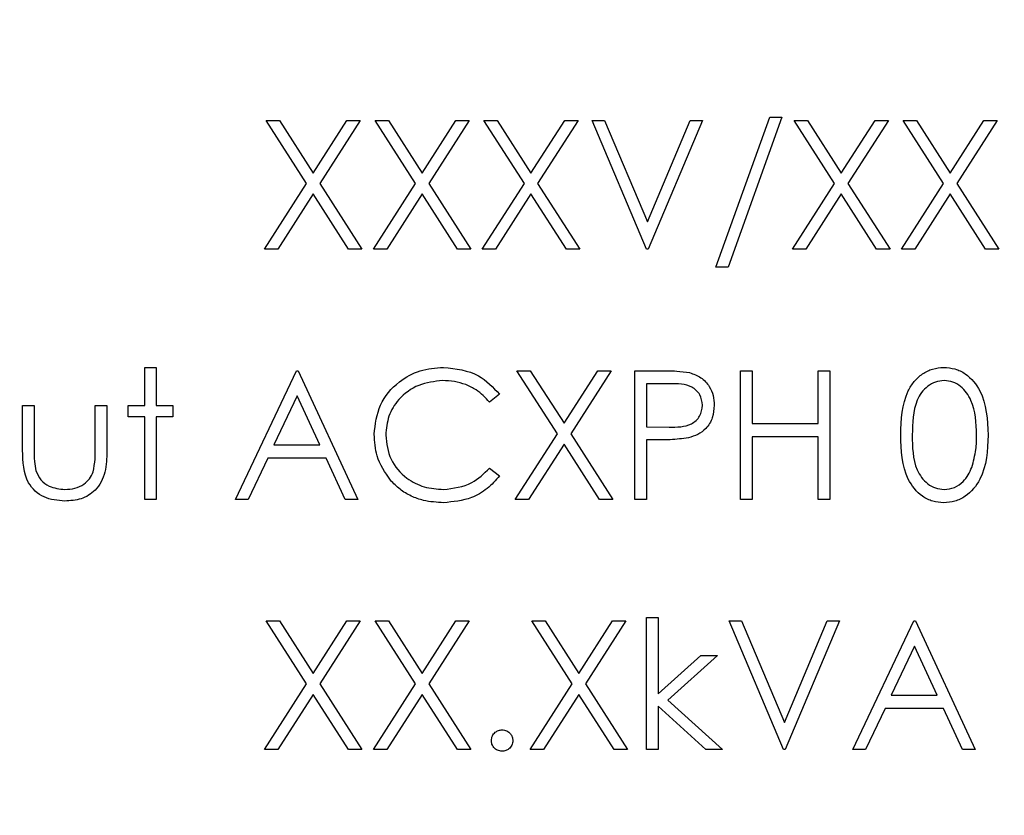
# Paper-space layout 'Blatt3' of a CAD drawing. Header units: millimetres. Extents: x 5 to 418, y 2 to 292.
# Tile 24 of 53: x 89.32 to 93.91, y 214.93 to 218.64. Entities that reach past the tile are written whole.
import ezdxf

# ---------------------------------------------------------------- set-up
doc = ezdxf.new("R2010")
doc.units = ezdxf.units.MM
doc.layers.add('SLD-0', color=7, linetype='Continuous')
doc.styles.add('SLDTEXTSTYLE0', font='TXT', dxfattribs={"width": 0.605})
doc.dimstyles.new('SLDDIMSTYLE0', dxfattribs={"dimtxt": 3.5, "dimasz": 3.302, "dimexe": 0, "dimexo": 0.0625, "dimgap": 0.875, "dimtad": 1, "dimlfac": 3, "dimrnd": 1e-09, "dimzin": 12, "dimdsep": 46, "dimtxsty": 'SLDTEXTSTYLE0', "dimsah": 1, "dimcen": 0.09, "dimadec": 0, "dimazin": 3, "dimtfac": 1, "dimtofl": 0, "dimtmove": 0, "dimatfit": 3, "dimfxl": 1, "dimfrac": 2, "dimtolj": 1, "dimtzin": 12, "dimarcsym": 0})

# ---------------------------------------------------------------- blocks, each defined once
blk = doc.blocks.new('_D_13')
at = {"layer": 'SLD-0'}
for p, q in [((58.038, 202.4881), (58.038, 259.5881)), ((132.3713, 202.4881), (132.3713, 259.5881)), ((58.038, 258.5881), (132.3713, 258.5881))]:
    blk.add_line(p, q, dxfattribs=at)
for points in [[(58.038, 258.5881), (61.34, 258.0801), (61.34, 259.0961)], [(132.3713, 258.5881), (129.0693, 259.0961), (129.0693, 258.0801)]]:
    blk.add_solid(points, dxfattribs=at)
at = {"layer": 'SLD-0', "insert": (91.1942, 263.0999), "char_height": 3.5, "attachment_point": 1, "style": 'SLDTEXTSTYLE0'}
blk.add_mtext('223', dxfattribs=at)

psp = doc.layouts.new('Blatt3')

# ---------------------------------------------------------------- linework, layer by layer
at = {"color": 7, "linetype": 'Continuous', "lineweight": 25}
for p, q in [((92.5639, 217.4897), (92.8149, 218.1897)), ((92.8716, 218.1897), (92.6207, 217.4897)), ((92.8149, 218.1897), (92.8716, 218.1897)), ((90.4678, 218.1743), (90.5299, 218.1743)), ((90.656, 217.8803), (90.4678, 218.1743)), ((90.5299, 218.1743), (90.687, 217.9289)), ((90.687, 217.9289), (90.8441, 218.1743)), ((90.9063, 218.1743), (90.7182, 217.8803)), ((90.8441, 218.1743), (90.9063, 218.1743)), ((90.9755, 218.1743), (91.0376, 218.1743)), ((91.1637, 217.8803), (90.9755, 218.1743)), ((91.0376, 218.1743), (91.1947, 217.9289)), ((91.1947, 217.9289), (91.3518, 218.1743)), ((91.4139, 218.1743), (91.2258, 217.8803)), ((91.3518, 218.1743), (91.4139, 218.1743)), ((91.4832, 218.1743), (91.5453, 218.1743)), ((91.6714, 217.8803), (91.4832, 218.1743)), ((91.5453, 218.1743), (91.7024, 217.9289)), ((91.7024, 217.9289), (91.8595, 218.1743)), ((91.9216, 218.1743), (91.7335, 217.8803)), ((91.8595, 218.1743), (91.9216, 218.1743)), ((91.987, 218.1743), (92.0447, 218.1743)), ((92.2409, 217.5743), (91.987, 218.1743)), ((92.0447, 218.1743), (92.2447, 217.7015)), ((92.2447, 217.7015), (92.4447, 218.1743)), ((92.5024, 218.1743), (92.2486, 217.5743)), ((92.4447, 218.1743), (92.5024, 218.1743)), ((93.1176, 217.8803), (92.9293, 218.1743)), ((92.9293, 218.1743), (92.9915, 218.1743)), ((92.9915, 218.1743), (93.1486, 217.9289)), ((93.1486, 217.9289), (93.3057, 218.1743)), ((93.3678, 218.1743), (93.1797, 217.8803)), ((93.3057, 218.1743), (93.3678, 218.1743)), ((93.437, 218.1743), (93.4992, 218.1743)), ((93.6252, 217.8803), (93.437, 218.1743)), ((93.4992, 218.1743), (93.6563, 217.9289)), ((93.6563, 217.9289), (93.8133, 218.1743)), ((93.8755, 218.1743), (93.6874, 217.8803)), ((93.8133, 218.1743), (93.8755, 218.1743)), ((90.4601, 217.5743), (90.656, 217.8803)), ((90.7182, 217.8803), (90.9139, 217.5743)), ((90.9678, 217.5743), (91.1637, 217.8803)), ((91.2258, 217.8803), (91.4216, 217.5743)), ((91.4755, 217.5743), (91.6714, 217.8803)), ((91.7335, 217.8803), (91.9293, 217.5743)), ((92.9216, 217.5743), (93.1176, 217.8803)), ((93.1797, 217.8803), (93.3755, 217.5743)), ((93.4293, 217.5743), (93.6252, 217.8803)), ((93.6874, 217.8803), (93.8832, 217.5743)), ((90.687, 217.8317), (90.5222, 217.5743)), ((90.8518, 217.5743), (90.687, 217.8317)), ((91.1947, 217.8317), (91.0299, 217.5743)), ((91.3595, 217.5743), (91.1947, 217.8317)), ((91.7024, 217.8317), (91.5376, 217.5743)), ((91.8672, 217.5743), (91.7024, 217.8317)), ((93.1486, 217.8317), (92.9838, 217.5743)), ((93.3133, 217.5743), (93.1486, 217.8317)), ((93.6563, 217.8317), (93.4915, 217.5743)), ((93.821, 217.5743), (93.6563, 217.8317)), ((90.5222, 217.5743), (90.4601, 217.5743)), ((90.9139, 217.5743), (90.8518, 217.5743)), ((91.0299, 217.5743), (90.9678, 217.5743)), ((91.4216, 217.5743), (91.3595, 217.5743)), ((91.5376, 217.5743), (91.4755, 217.5743)), ((91.9293, 217.5743), (91.8672, 217.5743)), ((92.2486, 217.5743), (92.2409, 217.5743)), ((92.9838, 217.5743), (92.9216, 217.5743)), ((93.3755, 217.5743), (93.3133, 217.5743)), ((93.4915, 217.5743), (93.4293, 217.5743)), ((93.8832, 217.5743), (93.821, 217.5743)), ((92.6207, 217.4897), (92.5639, 217.4897)), ((89.9024, 217.023), (89.9563, 217.023)), ((89.9024, 216.8461), (89.9024, 217.023)), ((89.9563, 217.023), (89.9563, 216.8461)), ((90.3255, 216.4076), (90.6101, 217.0076)), ((90.6101, 217.0076), (90.6178, 217.0076)), ((90.6178, 217.0076), (90.8947, 216.4076)), ((91.8252, 216.7136), (91.637, 217.0076)), ((91.637, 217.0076), (91.6992, 217.0076)), ((91.6992, 217.0076), (91.8563, 216.7622)), ((91.8563, 216.7622), (92.0133, 217.0076)), ((92.0755, 217.0076), (91.8874, 216.7136)), ((92.0133, 217.0076), (92.0755, 217.0076)), ((92.187, 216.4076), (92.187, 217.0076)), ((92.187, 217.0076), (92.3047, 217.0076)), ((92.6793, 217.0076), (92.7332, 217.0076)), ((92.6793, 216.4076), (92.6793, 217.0076)), ((92.7332, 217.0076), (92.7332, 216.7615)), ((93.0409, 216.7615), (93.0409, 217.0076)), ((93.0409, 217.0076), (93.0947, 217.0076)), ((93.0947, 217.0076), (93.0947, 216.4076)), ((92.2409, 216.9461), (92.2409, 216.7461)), ((92.3506, 216.9461), (92.2409, 216.9461)), ((90.6133, 216.8907), (90.5047, 216.6615)), ((90.7191, 216.6615), (90.6133, 216.8907)), ((91.5563, 216.8975), (91.5091, 216.8615)), ((89.3332, 216.8461), (89.387, 216.8461)), ((89.3332, 216.6366), (89.3332, 216.8461)), ((89.387, 216.8461), (89.387, 216.6427)), ((89.6716, 216.6427), (89.6716, 216.8461)), ((89.6716, 216.8461), (89.7255, 216.8461)), ((89.7255, 216.8461), (89.7255, 216.6326)), ((89.8255, 216.7922), (89.8255, 216.8461)), ((89.8255, 216.8461), (89.9024, 216.8461)), ((89.9563, 216.8461), (90.0332, 216.8461)), ((90.0332, 216.8461), (90.0332, 216.7922)), ((89.9024, 216.7922), (89.8255, 216.7922)), ((89.9024, 216.4076), (89.9024, 216.7922)), ((89.9563, 216.7922), (89.9563, 216.4076)), ((90.0332, 216.7922), (89.9563, 216.7922)), ((92.2409, 216.7461), (92.3459, 216.7448)), ((92.7332, 216.7615), (93.0409, 216.7615)), ((91.6293, 216.4076), (91.8252, 216.7136)), ((91.8874, 216.7136), (92.0832, 216.4076)), ((92.2838, 216.6845), (92.2409, 216.6845)), ((92.2409, 216.6845), (92.2409, 216.4076)), ((92.7332, 216.6999), (92.7332, 216.4076)), ((93.0409, 216.6999), (92.7332, 216.6999)), ((93.0409, 216.4076), (93.0409, 216.6999)), ((90.5047, 216.6615), (90.7191, 216.6615)), ((91.8563, 216.6651), (91.6915, 216.4076)), ((92.021, 216.4076), (91.8563, 216.6651)), ((90.4755, 216.5999), (90.3843, 216.4076)), ((90.7475, 216.5999), (90.4755, 216.5999)), ((90.8362, 216.4076), (90.7475, 216.5999)), ((91.5091, 216.5538), (91.5563, 216.5181)), ((89.9563, 216.4076), (89.9024, 216.4076)), ((90.3843, 216.4076), (90.3255, 216.4076)), ((90.8947, 216.4076), (90.8362, 216.4076)), ((91.6915, 216.4076), (91.6293, 216.4076)), ((92.0832, 216.4076), (92.021, 216.4076)), ((92.2409, 216.4076), (92.187, 216.4076)), ((92.7332, 216.4076), (92.6793, 216.4076)), ((93.0947, 216.4076), (93.0409, 216.4076)), ((92.2409, 215.8563), (92.2947, 215.8563)), ((92.2409, 215.241), (92.2409, 215.8563)), ((92.2947, 215.8563), (92.2947, 215.5006)), ((90.4678, 215.841), (90.5299, 215.841)), ((90.656, 215.547), (90.4678, 215.841)), ((90.5299, 215.841), (90.687, 215.5955)), ((90.687, 215.5955), (90.8441, 215.841)), ((90.9063, 215.841), (90.7182, 215.547)), ((90.8441, 215.841), (90.9063, 215.841)), ((90.9755, 215.841), (91.0376, 215.841)), ((91.1637, 215.547), (90.9755, 215.841)), ((91.0376, 215.841), (91.1947, 215.5955)), ((91.1947, 215.5955), (91.3518, 215.841)), ((91.4139, 215.841), (91.2258, 215.547)), ((91.3518, 215.841), (91.4139, 215.841)), ((91.8945, 215.547), (91.7063, 215.841)), ((91.7063, 215.841), (91.7684, 215.841)), ((91.7684, 215.841), (91.9255, 215.5955)), ((91.9255, 215.5955), (92.0826, 215.841)), ((92.1447, 215.841), (91.9566, 215.547)), ((92.0826, 215.841), (92.1447, 215.841)), ((92.6255, 215.841), (92.6832, 215.841)), ((92.8793, 215.241), (92.6255, 215.841)), ((92.6832, 215.841), (92.8832, 215.3681)), ((92.8832, 215.3681), (93.0832, 215.841)), ((93.1409, 215.841), (92.887, 215.241)), ((93.0832, 215.841), (93.1409, 215.841)), ((93.2024, 215.241), (93.487, 215.841)), ((93.487, 215.841), (93.4947, 215.841)), ((93.4947, 215.841), (93.7716, 215.241)), ((93.4903, 215.724), (93.3816, 215.4948)), ((93.596, 215.4948), (93.4903, 215.724)), ((92.2947, 215.5006), (92.4942, 215.6794)), ((92.5716, 215.6794), (92.3401, 215.4717)), ((92.4942, 215.6794), (92.5716, 215.6794)), ((90.4601, 215.241), (90.656, 215.547)), ((90.7182, 215.547), (90.9139, 215.241)), ((90.9678, 215.241), (91.1637, 215.547)), ((91.2258, 215.547), (91.4216, 215.241)), ((91.6986, 215.241), (91.8945, 215.547)), ((91.9566, 215.547), (92.1524, 215.241)), ((90.687, 215.4984), (90.5222, 215.241)), ((90.8518, 215.241), (90.687, 215.4984)), ((91.1947, 215.4984), (91.0299, 215.241)), ((91.3595, 215.241), (91.1947, 215.4984)), ((91.9255, 215.4984), (91.7607, 215.241)), ((92.0903, 215.241), (91.9255, 215.4984)), ((93.3816, 215.4948), (93.596, 215.4948)), ((92.5174, 215.241), (92.2947, 215.443)), ((92.2947, 215.443), (92.2947, 215.241)), ((92.3401, 215.4717), (92.5947, 215.241)), ((93.3524, 215.4333), (93.2612, 215.241)), ((93.6244, 215.4333), (93.3524, 215.4333)), ((93.7131, 215.241), (93.6244, 215.4333)), ((90.5222, 215.241), (90.4601, 215.241)), ((90.9139, 215.241), (90.8518, 215.241)), ((91.0299, 215.241), (90.9678, 215.241)), ((91.4216, 215.241), (91.3595, 215.241)), ((91.7607, 215.241), (91.6986, 215.241)), ((92.1524, 215.241), (92.0903, 215.241)), ((92.2947, 215.241), (92.2409, 215.241)), ((92.5947, 215.241), (92.5174, 215.241)), ((92.887, 215.241), (92.8793, 215.241)), ((93.2612, 215.241), (93.2024, 215.241)), ((93.7716, 215.241), (93.7131, 215.241))]:
    psp.add_line(p, q, dxfattribs=at)
for points, knots in [([(90.9716, 216.7111), (90.9771, 216.7581), (90.9881, 216.8522), (91.0768, 216.9552), (91.1837, 217.0148), (91.2575, 217.0203), (91.2945, 217.023)], [0, 0, 0, 0, 0.279512, 0.55908, 0.779374, 1, 1, 1, 1]), ([(91.2945, 217.023), (91.3521, 217.0166), (91.455, 217.0052), (91.5253, 216.9305), (91.5563, 216.8975)], [0, 0, 0, 0, 0.559517, 1, 1, 1, 1]), ([(92.3047, 217.0076), (92.3303, 217.0077), (92.3761, 217.0079), (92.4214, 217.0014), (92.4413, 216.9986)], [0, 0, 0, 0, 0.560314, 1, 1, 1, 1]), ([(92.4413, 216.9986), (92.4596, 216.992), (92.496, 216.9789), (92.5337, 216.9383), (92.5536, 216.8922), (92.5554, 216.8619), (92.5563, 216.8467)], [0, 0, 0, 0, 0.279705, 0.559381, 0.779509, 1, 1, 1, 1]), ([(93.4255, 216.7074), (93.4278, 216.779), (93.4307, 216.8687), (93.4866, 216.9588), (93.5256, 216.9946), (93.5735, 217.0187), (93.6085, 217.0216), (93.6261, 217.023)], [0, 0, 0, 0, 0.498702, 0.624177, 0.749467, 0.874745, 1, 1, 1, 1]), ([(93.6261, 217.023), (93.6437, 217.0216), (93.6791, 217.0188), (93.7434, 216.9875), (93.8245, 216.8874), (93.8297, 216.7794), (93.8332, 216.7074)], [0, 0, 0, 0, 0.1256, 0.251197, 0.500581, 1, 1, 1, 1]), ([(91.2911, 216.9615), (91.2528, 216.9571), (91.1762, 216.9483), (91.0868, 216.8832), (91.0337, 216.7976), (91.0282, 216.7372), (91.0255, 216.707)], [0, 0, 0, 0, 0.279856, 0.559519, 0.779686, 1, 1, 1, 1]), ([(91.5091, 216.8615), (91.4895, 216.8819), (91.4573, 216.9156), (91.3986, 216.944), (91.3458, 216.9591), (91.3093, 216.9607), (91.2911, 216.9615)], [0, 0, 0, 0, 0.339327, 0.559466, 0.779727, 1, 1, 1, 1]), ([(92.5024, 216.8464), (92.4997, 216.8637), (92.4956, 216.8896), (92.4735, 216.9166), (92.4311, 216.947), (92.3864, 216.9465), (92.3506, 216.9461)], [0, 0, 0, 0, 0.248969, 0.374729, 0.500383, 1, 1, 1, 1]), ([(93.6279, 216.9615), (93.6141, 216.9601), (93.5866, 216.9573), (93.5501, 216.9363), (93.521, 216.9067), (93.4813, 216.8337), (93.4802, 216.7636), (93.4793, 216.7076)], [0, 0, 0, 0, 0.125139, 0.250418, 0.375519, 0.500847, 1, 1, 1, 1]), ([(93.7793, 216.7076), (93.7771, 216.7633), (93.7738, 216.8468), (93.7176, 216.9293), (93.6691, 216.9571), (93.6416, 216.96), (93.6279, 216.9615)], [0, 0, 0, 0, 0.500072, 0.749021, 0.874598, 1, 1, 1, 1]), ([(92.3459, 216.7448), (92.3825, 216.7446), (92.4282, 216.7445), (92.4725, 216.7745), (92.4956, 216.8021), (92.4997, 216.8287), (92.5024, 216.8464)], [0, 0, 0, 0, 0.499721, 0.62535, 0.751083, 1, 1, 1, 1]), ([(92.5563, 216.8467), (92.5548, 216.8269), (92.552, 216.7874), (92.5219, 216.7392), (92.481, 216.7082), (92.4514, 216.699), (92.4365, 216.6944)], [0, 0, 0, 0, 0.2800989, 0.5593238, 0.7794579, 1, 1, 1, 1]), ([(91.0477, 216.4972), (91.0229, 216.5335), (90.9785, 216.5985), (90.9737, 216.6767), (90.9716, 216.7111)], [0, 0, 0, 0, 0.559029, 1, 1, 1, 1]), ([(91.0255, 216.707), (91.0301, 216.6682), (91.0392, 216.5906), (91.1144, 216.5069), (91.2035, 216.4602), (91.2644, 216.4559), (91.2948, 216.4538)], [0, 0, 0, 0, 0.279434, 0.558921, 0.779283, 1, 1, 1, 1]), ([(92.4365, 216.6944), (92.4081, 216.6908), (92.3574, 216.6844), (92.3063, 216.6845), (92.2838, 216.6845)], [0, 0, 0, 0, 0.559694, 1, 1, 1, 1]), ([(93.6261, 216.3922), (93.6086, 216.3937), (93.5736, 216.3965), (93.5098, 216.4279), (93.431, 216.5287), (93.4277, 216.6359), (93.4255, 216.7074)], [0, 0, 0, 0, 0.1255507, 0.25109, 0.5002501, 1, 1, 1, 1]), ([(93.4793, 216.7076), (93.4798, 216.6515), (93.4804, 216.5676), (93.538, 216.4857), (93.5867, 216.4582), (93.6142, 216.4553), (93.6279, 216.4538)], [0, 0, 0, 0, 0.500291, 0.749086, 0.874606, 1, 1, 1, 1]), ([(93.8332, 216.7074), (93.8298, 216.6354), (93.8248, 216.5274), (93.7432, 216.4279), (93.679, 216.3965), (93.6437, 216.3937), (93.6261, 216.3922)], [0, 0, 0, 0, 0.499407, 0.748743, 0.874372, 1, 1, 1, 1]), ([(93.7566, 216.5568), (93.7643, 216.5844), (93.7779, 216.6339), (93.7789, 216.6851), (93.7793, 216.7076)], [0, 0, 0, 0, 0.559599, 1, 1, 1, 1]), ([(89.5297, 216.3999), (89.4963, 216.4026), (89.4298, 216.4078), (89.3366, 216.4956), (89.3345, 216.583), (89.3332, 216.6366)], [0, 0, 0, 0, 0.28097, 0.559785, 1, 1, 1, 1]), ([(89.387, 216.6427), (89.387, 216.6234), (89.3869, 216.589), (89.3929, 216.5551), (89.3956, 216.5402)], [0, 0, 0, 0, 0.560377, 1, 1, 1, 1]), ([(89.7255, 216.6326), (89.725, 216.5999), (89.724, 216.5347), (89.6818, 216.4492), (89.6068, 216.4048), (89.5554, 216.4016), (89.5297, 216.3999)], [0, 0, 0, 0, 0.281501, 0.559646, 0.779298, 1, 1, 1, 1]), ([(89.6627, 216.5359), (89.666, 216.5557), (89.6719, 216.5911), (89.6717, 216.6269), (89.6716, 216.6427)], [0, 0, 0, 0, 0.559371, 1, 1, 1, 1]), ([(89.3956, 216.5402), (89.4022, 216.5255), (89.4154, 216.4961), (89.4637, 216.461), (89.505, 216.4565), (89.5302, 216.4538)], [0, 0, 0, 0, 0.280117, 0.560544, 1, 1, 1, 1]), ([(89.5302, 216.4538), (89.5458, 216.4547), (89.5769, 216.4565), (89.6169, 216.4753), (89.6472, 216.5024), (89.6576, 216.5247), (89.6627, 216.5359)], [0, 0, 0, 0, 0.28027, 0.560007, 0.780074, 1, 1, 1, 1]), ([(91.2948, 216.4538), (91.3412, 216.4594), (91.4243, 216.4696), (91.4832, 216.528), (91.5091, 216.5538)], [0, 0, 0, 0, 0.558772, 1, 1, 1, 1]), ([(93.6279, 216.4538), (93.6443, 216.4558), (93.6771, 216.46), (93.7277, 216.4942), (93.7457, 216.5331), (93.7566, 216.5568)], [0, 0, 0, 0, 0.280257, 0.560781, 1, 1, 1, 1]), ([(91.2952, 216.3922), (91.2636, 216.394), (91.2116, 216.3969), (91.1432, 216.4215), (91.0902, 216.453), (91.0619, 216.4824), (91.0477, 216.4972)], [0, 0, 0, 0, 0.339838, 0.559927, 0.779959, 1, 1, 1, 1]), ([(91.5563, 216.5181), (91.5378, 216.4969), (91.5008, 216.4545), (91.4118, 216.4035), (91.3394, 216.3965), (91.2952, 216.3922)], [0, 0, 0, 0, 0.28041, 0.560795, 1, 1, 1, 1]), ([(91.5178, 215.2833), (91.5187, 215.2906), (91.5204, 215.3054), (91.534, 215.3217), (91.5504, 215.3317), (91.562, 215.3328), (91.5678, 215.3333)], [0, 0, 0, 0, 0.279576, 0.559284, 0.779552, 1, 1, 1, 1]), ([(91.5678, 215.3333), (91.5752, 215.3324), (91.59, 215.3307), (91.6061, 215.317), (91.6164, 215.3007), (91.6173, 215.2891), (91.6178, 215.2833)], [0, 0, 0, 0, 0.2796016, 0.559212, 0.7794752, 1, 1, 1, 1]), ([(91.5678, 215.2333), (91.5604, 215.2342), (91.5457, 215.236), (91.5295, 215.2496), (91.5194, 215.2659), (91.5183, 215.2775), (91.5178, 215.2833)], [0, 0, 0, 0, 0.279581, 0.559143, 0.779575, 1, 1, 1, 1]), ([(91.6178, 215.2833), (91.6169, 215.2759), (91.6152, 215.2611), (91.6015, 215.2449), (91.5852, 215.2348), (91.5736, 215.2338), (91.5678, 215.2333)], [0, 0, 0, 0, 0.2794691, 0.5593578, 0.7796739, 1, 1, 1, 1])]:
    psp.add_open_spline(points, degree=3, knots=knots, dxfattribs=at)

# ---------------------------------------------------------------- dimensions: what is measured, and where the dimension line sits
at = {"layer": 'SLD-0'}
dim = psp.add_linear_dim(base=(132.3713, 258.5881), p1=(58.038, 202.4881), p2=(132.3713, 202.4881), dimstyle='SLDDIMSTYLE0', dxfattribs=at)
dim.commit()
dim.dimension.update_dxf_attribs({"geometry": '_D_13', "text_midpoint": (95.2046, 258.5881), "dimtype": 160})

doc.saveas('drawing.dxf')
